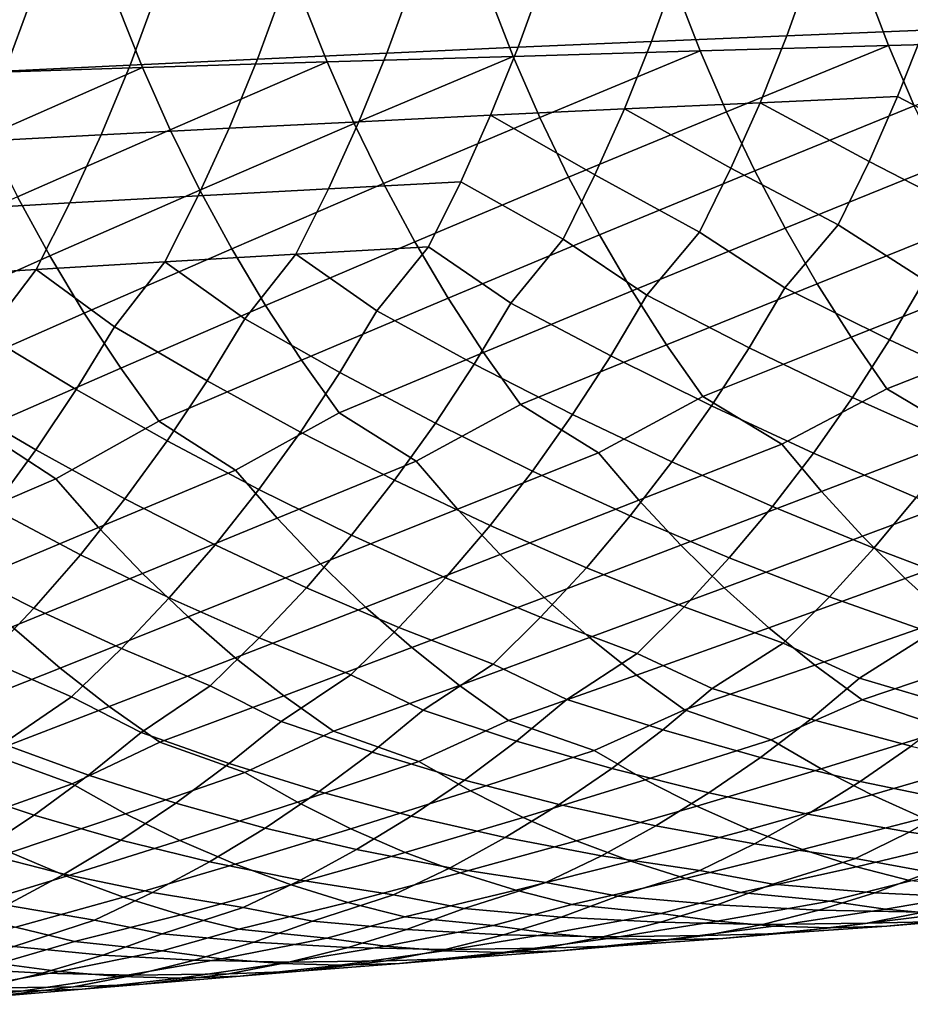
# Model space of a CAD drawing. Header units: metres. Extents: x -166 to 33, y -71 to 34.
# Tile 34 of 256: x -119 to -111, y -14 to -6. Entities that reach past the tile are written whole.
import ezdxf

# ---------------------------------------------------------------- set-up
doc = ezdxf.new("R2010")
doc.units = ezdxf.units.M
doc.layers.add('solid_12208131', color=7, linetype='CONTINUOUS')

msp = doc.modelspace()

# ---------------------------------------------------------------- linework, layer by layer
at = {"layer": 'solid_12208131'}
for points in [[(-110.915688, -5.514549, 220.348724), (-111.120392, -6.091771, 220.464478), (-112.291992, -6.139822, 219.457672), (-112.084183, -5.558009, 219.343552)], [(-113.235878, -5.602071, 218.321823), (-113.446831, -6.188538, 218.434311), (-114.584877, -6.237902, 217.394394), (-114.370735, -5.646721, 217.283569)], [(-112.084183, -5.558009, 219.343552), (-112.291992, -6.139822, 219.457672), (-113.446831, -6.188538, 218.434311), (-113.235878, -5.602071, 218.321823)], [(-115.488739, -5.691942, 216.228775), (-115.706116, -6.287896, 216.337921), (-116.810516, -6.338503, 215.264893), (-116.589867, -5.737719, 215.15744)], [(-114.370735, -5.646721, 217.283569), (-114.584877, -6.237902, 217.394394), (-115.706116, -6.287896, 216.337921), (-115.488739, -5.691942, 216.228775)], [(-111.421753, -6.223269, 245.582672), (-111.623405, -5.695535, 245.730865), (-113.235016, -5.737343, 244.861237), (-113.029701, -6.2689, 244.714539)], [(-109.803772, -6.178533, 246.431412), (-110.001793, -5.654545, 246.581085), (-111.623405, -5.695535, 245.730865), (-111.421753, -6.223269, 245.582672)], [(-117.674103, -5.784035, 214.06955), (-117.898048, -6.389706, 214.175293), (-118.968704, -6.441485, 213.069122), (-118.741417, -5.830875, 212.965088)], [(-116.589867, -5.737719, 215.15744), (-116.810516, -6.338503, 215.264893), (-117.898048, -6.389706, 214.175293), (-117.674103, -5.784035, 214.06955)], [(-114.627457, -6.315407, 243.827332), (-114.836449, -5.779951, 243.972534), (-116.427528, -5.823342, 243.065079), (-116.214828, -6.362769, 242.921387)], [(-113.029701, -6.2689, 244.714539), (-113.235016, -5.737343, 244.861237), (-114.836449, -5.779951, 243.972534), (-114.627457, -6.315407, 243.827332)], [(-118.741417, -5.830875, 212.965088), (-118.968704, -6.441485, 213.069122), (-120.022713, -6.493801, 211.94635), (-119.792023, -5.878204, 211.844025)], [(-117.791786, -6.410969, 241.996918), (-118.008224, -5.867499, 242.139099), (-119.57859, -5.912405, 241.194733), (-119.358383, -6.459987, 241.054077)], [(-116.214828, -6.362769, 242.921387), (-116.427528, -5.823342, 243.065079), (-118.008224, -5.867499, 242.139099), (-117.791786, -6.410969, 241.996918)], [(-111.120392, -6.091771, 220.464478), (-111.345047, -6.65786, 220.592072), (-112.520065, -6.710426, 219.583496), (-112.291992, -6.139822, 219.457672)], [(-111.120392, -6.091771, 220.464478), (-110.153526, -6.60604, 221.583908), (-110.394005, -7.155637, 221.724899), (-111.345047, -6.65786, 220.592072)], [(-113.446831, -6.188538, 218.434311), (-113.678383, -6.763718, 218.558334), (-114.819946, -6.817718, 217.516602), (-114.584877, -6.237902, 217.394394)], [(-112.291992, -6.139822, 219.457672), (-112.520065, -6.710426, 219.583496), (-113.678383, -6.763718, 218.558334), (-113.446831, -6.188538, 218.434311)], [(-111.202789, -6.738187, 245.421387), (-109.803772, -6.178533, 246.431412), (-111.421753, -6.223269, 245.582672)], [(-115.706116, -6.287896, 216.337921), (-115.944748, -6.872405, 216.458298), (-117.052757, -6.927761, 215.383408), (-116.810516, -6.338503, 215.264893)], [(-114.584877, -6.237902, 217.394394), (-114.819946, -6.817718, 217.516602), (-115.944748, -6.872405, 216.458298), (-115.706116, -6.287896, 216.337921)], [(-114.400528, -6.83783, 243.669296), (-113.029701, -6.2689, 244.714539), (-114.627457, -6.315407, 243.827332)], [(-114.154686, -7.346148, 243.49968), (-112.80677, -6.787535, 244.554871), (-113.029701, -6.2689, 244.714539), (-114.400528, -6.83783, 243.669296)], [(-112.80677, -6.787535, 244.554871), (-111.421753, -6.223269, 245.582672), (-113.029701, -6.2689, 244.714539)], [(-112.565231, -7.292182, 244.383469), (-111.202789, -6.738187, 245.421387), (-111.421753, -6.223269, 245.582672), (-112.80677, -6.787535, 244.554871)], [(-116.810516, -6.338503, 215.264893), (-117.052757, -6.927761, 215.383408), (-118.143936, -6.983766, 214.291946), (-117.898048, -6.389706, 214.175293)], [(-117.556786, -6.941183, 241.842163), (-116.214828, -6.362769, 242.921387), (-117.791786, -6.410969, 241.996918)], [(-117.302246, -7.457051, 241.676117), (-115.983887, -6.889053, 242.764984), (-116.214828, -6.362769, 242.921387), (-117.556786, -6.941183, 241.842163)], [(-115.983887, -6.889053, 242.764984), (-114.627457, -6.315407, 243.827332), (-116.214828, -6.362769, 242.921387)], [(-115.733711, -7.401112, 242.597137), (-114.400528, -6.83783, 243.669296), (-114.627457, -6.315407, 243.827332), (-115.983887, -6.889053, 242.764984)], [(-119.11927, -6.9942, 240.900986), (-117.791786, -6.410969, 241.996918), (-119.358383, -6.459987, 241.054077)], [(-117.898048, -6.389706, 214.175293), (-118.143936, -6.983766, 214.291946), (-119.218277, -7.040401, 213.183929), (-118.968704, -6.441485, 213.069122)], [(-118.860321, -7.513943, 240.73674), (-117.556786, -6.941183, 241.842163), (-117.791786, -6.410969, 241.996918), (-119.11927, -6.9942, 240.900986)], [(-113.678383, -6.763718, 218.558334), (-112.520065, -6.710426, 219.583496), (-112.767982, -7.268826, 219.720657)], [(-112.520065, -6.710426, 219.583496), (-111.589226, -7.211829, 220.731155), (-111.852524, -7.752681, 220.881378), (-112.767982, -7.268826, 219.720657)], [(-112.520065, -6.710426, 219.583496), (-111.345047, -6.65786, 220.592072), (-111.589226, -7.211829, 220.731155)], [(-111.345047, -6.65786, 220.592072), (-110.394005, -7.155637, 221.724899), (-110.65329, -7.692207, 221.877167), (-111.589226, -7.211829, 220.731155)], [(-114.819946, -6.817718, 217.516602), (-113.678383, -6.763718, 218.558334), (-113.930092, -7.32661, 218.693558)], [(-113.891556, -7.839379, 243.318207), (-112.565231, -7.292182, 244.383469), (-112.80677, -6.787535, 244.554871), (-114.154686, -7.346148, 243.49968)], [(-113.678383, -6.763718, 218.558334), (-112.767982, -7.268826, 219.720657), (-113.035324, -7.814021, 219.868835), (-113.930092, -7.32661, 218.693558)], [(-112.306702, -7.781868, 244.200089), (-110.96553, -7.239236, 245.248199), (-111.202789, -6.738187, 245.421387), (-112.565231, -7.292182, 244.383469)], [(-115.944748, -6.872405, 216.458298), (-116.204201, -7.444451, 216.589554), (-117.316147, -7.504467, 215.51268), (-117.052757, -6.927761, 215.383408)], [(-117.029831, -7.957573, 241.498505), (-115.733711, -7.401112, 242.597137), (-115.983887, -6.889053, 242.764984), (-117.302246, -7.457051, 241.676117)], [(-114.819946, -6.817718, 217.516602), (-115.0755, -7.385159, 217.649857), (-116.204201, -7.444451, 216.589554), (-115.944748, -6.872405, 216.458298)], [(-115.465965, -7.897954, 242.417603), (-114.154686, -7.346148, 243.49968), (-114.400528, -6.83783, 243.669296), (-115.733711, -7.401112, 242.597137)], [(-114.819946, -6.817718, 217.516602), (-113.930092, -7.32661, 218.693558), (-114.201538, -7.876204, 218.839645), (-115.0755, -7.385159, 217.649857)], [(-118.583191, -8.018209, 240.561081), (-117.302246, -7.457051, 241.676117), (-117.556786, -6.941183, 241.842163), (-118.860321, -7.513943, 240.73674)], [(-117.052757, -6.927761, 215.383408), (-117.316147, -7.504467, 215.51268), (-118.411308, -7.565185, 214.41922), (-118.143936, -6.983766, 214.291946)], [(-118.143936, -6.983766, 214.291946), (-118.411308, -7.565185, 214.41922), (-119.48967, -7.626583, 213.309189), (-119.218277, -7.040401, 213.183929)], [(-111.589226, -7.211829, 220.731155), (-110.65329, -7.692207, 221.877167), (-111.115715, -8.224564, 221.889145), (-111.852524, -7.752681, 220.881378)], [(-113.612221, -8.316531, 243.125), (-112.306702, -7.781868, 244.200089), (-112.565231, -7.292182, 244.383469), (-113.891556, -7.839379, 243.318207)], [(-112.767982, -7.268826, 219.720657), (-111.852524, -7.752681, 220.881378), (-112.308945, -8.288938, 220.895233), (-113.035324, -7.814021, 219.868835)], [(-112.032242, -8.25561, 244.004837), (-110.711571, -7.725447, 245.062912), (-110.96553, -7.239236, 245.248199), (-112.306702, -7.781868, 244.200089)], [(-115.0755, -7.385159, 217.649857), (-115.351112, -7.939208, 217.793823), (-116.484024, -8.00301, 216.7314), (-116.204201, -7.444451, 216.589554)], [(-115.181717, -8.378585, 242.22644), (-113.891556, -7.839379, 243.318207), (-114.154686, -7.346148, 243.49968), (-115.465965, -7.897954, 242.417603)], [(-115.0755, -7.385159, 217.649857), (-114.201538, -7.876204, 218.839645), (-114.64666, -8.420384, 218.857895), (-115.351112, -7.939208, 217.793823)], [(-113.930092, -7.32661, 218.693558), (-113.035324, -7.814021, 219.868835), (-113.485962, -8.354218, 219.884781), (-114.201538, -7.876204, 218.839645)], [(-118.288986, -8.505987, 240.374039), (-117.029831, -7.957573, 241.498505), (-117.302246, -7.457051, 241.676117), (-118.583191, -8.018209, 240.561081)], [(-116.204201, -7.444451, 216.589554), (-116.484024, -8.00301, 216.7314), (-117.600235, -8.067588, 215.652374), (-117.316147, -7.504467, 215.51268)], [(-116.740631, -8.441745, 241.309387), (-115.465965, -7.897954, 242.417603), (-115.733711, -7.401112, 242.597137), (-117.029831, -7.957573, 241.498505)], [(-119.826805, -8.571286, 239.420532), (-118.583191, -8.018209, 240.561081), (-118.860321, -7.513943, 240.73674), (-120.126068, -8.079842, 239.605484)], [(-117.316147, -7.504467, 215.51268), (-117.600235, -8.067588, 215.652374), (-118.699707, -8.132919, 214.556778), (-118.411308, -7.565185, 214.41922)], [(-118.411308, -7.565185, 214.41922), (-118.699707, -8.132919, 214.556778), (-119.782425, -8.198981, 213.444595), (-119.48967, -7.626583, 213.309189)], [(-111.742416, -8.712417, 243.798096), (-110.441963, -8.195844, 244.865631), (-110.711571, -7.725447, 245.062912), (-112.032242, -8.25561, 244.004837)], [(-113.317245, -8.776609, 242.92041), (-112.032242, -8.25561, 244.004837), (-112.306702, -7.781868, 244.200089), (-113.612221, -8.316531, 243.125)], [(-113.035324, -7.814021, 219.868835), (-112.308945, -8.288938, 220.895233), (-112.612122, -8.801269, 221.064499), (-113.485962, -8.354218, 219.884781)], [(-111.852524, -7.752681, 220.881378), (-111.115715, -8.224564, 221.889145), (-111.41433, -8.732828, 222.06076), (-112.308945, -8.288938, 220.895233)], [(-116.435257, -8.908554, 241.109131), (-115.181717, -8.378585, 242.22644), (-115.465965, -7.897954, 242.417603), (-116.740631, -8.441745, 241.309387)], [(-114.881561, -8.841997, 242.024002), (-113.612221, -8.316531, 243.125), (-113.891556, -7.839379, 243.318207), (-115.181717, -8.378585, 242.22644)], [(-114.201538, -7.876204, 218.839645), (-113.485962, -8.354218, 219.884781), (-113.793762, -8.870671, 220.051697), (-114.64666, -8.420384, 218.857895)], [(-117.978333, -8.976254, 240.175964), (-116.740631, -8.441745, 241.309387), (-117.029831, -7.957573, 241.498505), (-118.288986, -8.505987, 240.374039)], [(-116.484024, -8.00301, 216.7314), (-115.351112, -7.939208, 217.793823), (-115.791, -8.48741, 217.81456)], [(-115.351112, -7.939208, 217.793823), (-114.64666, -8.420384, 218.857895), (-114.959145, -8.94101, 219.0224), (-115.791, -8.48741, 217.81456)], [(-119.510811, -9.045071, 239.22467), (-118.288986, -8.505987, 240.374039), (-118.583191, -8.018209, 240.561081), (-119.826805, -8.571286, 239.420532)], [(-117.600235, -8.067588, 215.652374), (-116.484024, -8.00301, 216.7314), (-116.918938, -8.555273, 216.754837)], [(-116.484024, -8.00301, 216.7314), (-115.791, -8.48741, 217.81456), (-116.108231, -9.012261, 217.976654), (-116.918938, -8.555273, 216.754837)], [(-119.782425, -8.198981, 213.444595), (-118.699707, -8.132919, 214.556778), (-119.125465, -8.693417, 214.586212)], [(-118.699707, -8.132919, 214.556778), (-118.030441, -8.623949, 215.678711), (-118.35733, -9.157401, 215.835907), (-119.125465, -8.693417, 214.586212)], [(-118.699707, -8.132919, 214.556778), (-117.600235, -8.067588, 215.652374), (-118.030441, -8.623949, 215.678711)], [(-117.600235, -8.067588, 215.652374), (-116.918938, -8.555273, 216.754837), (-117.240974, -9.0844, 216.914474), (-118.030441, -8.623949, 215.678711)], [(-111.437798, -9.151306, 243.580215), (-110.157272, -8.649446, 244.656723), (-110.441963, -8.195844, 244.865631), (-111.742416, -8.712417, 243.798096)], [(-111.115715, -8.224564, 221.889145), (-110.200714, -8.665375, 223.040207), (-110.512146, -9.153693, 223.224518), (-111.41433, -8.732828, 222.06076)], [(-114.566078, -9.287192, 241.810669), (-113.317245, -8.776609, 242.92041), (-113.612221, -8.316531, 243.125), (-114.881561, -8.841997, 242.024002)], [(-113.007202, -9.21862, 242.704803), (-111.742416, -8.712417, 243.798096), (-112.032242, -8.25561, 244.004837), (-113.317245, -8.776609, 242.92041)], [(-112.308945, -8.288938, 220.895233), (-111.41433, -8.732828, 222.06076), (-111.730583, -9.225049, 222.242599), (-112.612122, -8.801269, 221.064499)], [(-116.114288, -9.356994, 240.898087), (-114.881561, -8.841997, 242.024002), (-115.181717, -8.378585, 242.22644), (-116.435257, -8.908554, 241.109131)], [(-113.485962, -8.354218, 219.884781), (-112.612122, -8.801269, 221.064499), (-112.933235, -9.297444, 221.243881), (-113.793762, -8.870671, 220.051697)], [(-117.651825, -9.427998, 239.967224), (-116.435257, -8.908554, 241.109131), (-116.740631, -8.441745, 241.309387), (-117.978333, -8.976254, 240.175964)], [(-114.64666, -8.420384, 218.857895), (-113.793762, -8.870671, 220.051697), (-114.119781, -9.370855, 220.228561), (-114.959145, -8.94101, 219.0224)], [(-119.178696, -9.500175, 239.01825), (-117.978333, -8.976254, 240.175964), (-118.288986, -8.505987, 240.374039), (-119.510811, -9.045071, 239.22467)], [(-116.918938, -8.555273, 216.754837), (-116.108231, -9.012261, 217.976654), (-116.444283, -9.520613, 218.148453), (-117.240974, -9.0844, 216.914474)], [(-115.791, -8.48741, 217.81456), (-114.959145, -8.94101, 219.0224), (-115.290154, -9.445253, 219.196747), (-116.108231, -9.012261, 217.976654)], [(-118.030441, -8.623949, 215.678711), (-117.240974, -9.0844, 216.914474), (-117.582138, -9.596909, 217.08371), (-118.35733, -9.157401, 215.835907)], [(-110.758507, -9.555357, 243.549301), (-109.858025, -9.085276, 244.436584), (-110.157272, -8.649446, 244.656723), (-111.437798, -9.151306, 243.580215)], [(-119.125465, -8.693417, 214.586212), (-118.35733, -9.157401, 215.835907), (-118.703659, -9.674112, 216.002548), (-119.45726, -9.231239, 214.740967)], [(-112.334587, -9.625782, 242.675018), (-111.437798, -9.151306, 243.580215), (-111.742416, -8.712417, 243.798096), (-113.007202, -9.21862, 242.704803)], [(-111.41433, -8.732828, 222.06076), (-110.512146, -9.153693, 223.224518), (-110.84063, -9.625066, 223.418747), (-111.730583, -9.225049, 222.242599)], [(-113.900009, -9.697547, 241.781723), (-113.007202, -9.21862, 242.704803), (-113.317245, -8.776609, 242.92041), (-114.566078, -9.287192, 241.810669)], [(-112.612122, -8.801269, 221.064499), (-111.730583, -9.225049, 222.242599), (-112.064171, -9.700206, 222.43425), (-112.933235, -9.297444, 221.243881)], [(-115.454613, -9.770622, 240.86969), (-114.566078, -9.287192, 241.810669), (-114.881561, -8.841997, 242.024002), (-116.114288, -9.356994, 240.898087)], [(-113.793762, -8.870671, 220.051697), (-112.933235, -9.297444, 221.243881), (-113.271957, -9.776439, 221.432922), (-114.119781, -9.370855, 220.228561)], [(-118.531212, -9.920586, 238.990204), (-117.651825, -9.427998, 239.967224), (-117.978333, -8.976254, 240.175964), (-119.178696, -9.500175, 239.01825)], [(-116.998344, -9.844978, 239.939117), (-116.114288, -9.356994, 240.898087), (-116.435257, -8.908554, 241.109131), (-117.651825, -9.427998, 239.967224)], [(-114.959145, -8.94101, 219.0224), (-114.119781, -9.370855, 220.228561), (-114.463715, -9.853736, 220.414993), (-115.290154, -9.445253, 219.196747)], [(-116.108231, -9.012261, 217.976654), (-115.290154, -9.445253, 219.196747), (-115.639359, -9.93207, 219.380508), (-116.444283, -9.520613, 218.148453)], [(-118.35733, -9.157401, 215.835907), (-117.582138, -9.596909, 217.08371), (-117.942093, -10.091738, 217.2621), (-118.703659, -9.674112, 216.002548)], [(-117.240974, -9.0844, 216.914474), (-116.444283, -9.520613, 218.148453), (-116.798836, -10.011414, 218.329529), (-117.582138, -9.596909, 217.08371)], [(-111.995819, -10.0281, 242.43895), (-110.758507, -9.555357, 243.549301), (-111.437798, -9.151306, 243.580215), (-112.334587, -9.625782, 242.675018)], [(-119.45726, -9.231239, 214.740967), (-118.703659, -9.674112, 216.002548), (-119.069077, -10.173016, 216.178238), (-119.8088, -9.752199, 214.905029)], [(-113.555275, -10.10273, 241.548187), (-112.334587, -9.625782, 242.675018), (-113.007202, -9.21862, 242.704803), (-113.900009, -9.697547, 241.781723)], [(-111.730583, -9.225049, 222.242599), (-110.84063, -9.625066, 223.418747), (-111.18586, -10.078473, 223.622498), (-112.064171, -9.700206, 222.43425)], [(-115.103867, -10.178726, 240.638702), (-113.900009, -9.697547, 241.781723), (-114.566078, -9.287192, 241.810669), (-115.454613, -9.770622, 240.86969)], [(-112.933235, -9.297444, 221.243881), (-112.064171, -9.700206, 222.43425), (-112.414772, -10.157273, 222.635284), (-113.271957, -9.776439, 221.432922)], [(-116.641541, -10.256059, 239.710709), (-115.454613, -9.770622, 240.86969), (-116.114288, -9.356994, 240.898087), (-116.998344, -9.844978, 239.939117)], [(-114.119781, -9.370855, 220.228561), (-113.271957, -9.776439, 221.432922), (-113.627975, -10.237216, 221.631241), (-114.463715, -9.853736, 220.414993)], [(-118.168289, -10.334698, 238.764374), (-116.998344, -9.844978, 239.939117), (-117.651825, -9.427998, 239.967224), (-118.531212, -9.920586, 238.990204)], [(-115.290154, -9.445253, 219.196747), (-114.463715, -9.853736, 220.414993), (-114.825226, -10.318271, 220.61055), (-115.639359, -9.93207, 219.380508)], [(-119.684097, -10.414612, 237.799866), (-118.531212, -9.920586, 238.990204), (-119.178696, -9.500175, 239.01825), (-120.053223, -9.997416, 238.023087)], [(-116.444283, -9.520613, 218.148453), (-115.639359, -9.93207, 219.380508), (-116.006432, -10.400409, 219.573288), (-116.798836, -10.011414, 218.329529)], [(-111.644104, -10.409852, 242.193115), (-110.425667, -9.954867, 243.310684), (-110.758507, -9.555357, 243.549301), (-111.995819, -10.0281, 242.43895)], [(-117.582138, -9.596909, 217.08371), (-116.798836, -10.011414, 218.329529), (-117.171547, -10.483602, 218.519501), (-117.942093, -10.091738, 217.2621)], [(-113.197365, -10.487178, 241.305008), (-111.995819, -10.0281, 242.43895), (-112.334587, -9.625782, 242.675018), (-113.555275, -10.10273, 241.548187)], [(-118.703659, -9.674112, 216.002548), (-117.942093, -10.091738, 217.2621), (-118.320503, -10.56782, 217.449234), (-119.069077, -10.173016, 216.178238)], [(-114.739731, -10.565923, 240.398178), (-113.555275, -10.10273, 241.548187), (-113.900009, -9.697547, 241.781723), (-115.103867, -10.178726, 240.638702)], [(-112.064171, -9.700206, 222.43425), (-111.18586, -10.078473, 223.622498), (-111.549011, -10.513101, 223.83403), (-112.414772, -10.157273, 222.635284)], [(-116.271118, -10.646058, 239.472839), (-115.103867, -10.178726, 240.638702), (-115.454613, -9.770622, 240.86969), (-116.641541, -10.256059, 239.710709)], [(-113.271957, -9.776439, 221.432922), (-112.414772, -10.157273, 222.635284), (-112.783554, -10.595432, 222.843979), (-113.627975, -10.237216, 221.631241)], [(-117.791519, -10.72755, 238.529205), (-116.641541, -10.256059, 239.710709), (-116.998344, -9.844978, 239.939117), (-118.168289, -10.334698, 238.764374)], [(-114.463715, -9.853736, 220.414993), (-113.627975, -10.237216, 221.631241), (-114.002449, -10.678952, 221.837051), (-114.825226, -10.318271, 220.61055)], [(-119.300903, -10.810368, 237.567413), (-118.168289, -10.334698, 238.764374), (-118.531212, -9.920586, 238.990204), (-119.684097, -10.414612, 237.799866)], [(-115.639359, -9.93207, 219.380508), (-114.825226, -10.318271, 220.61055), (-115.205452, -10.76363, 220.813461), (-116.006432, -10.400409, 219.573288)], [(-111.280235, -10.770409, 241.93808), (-110.080109, -10.333979, 243.062195), (-110.425667, -9.954867, 243.310684), (-111.644104, -10.409852, 242.193115)], [(-116.798836, -10.011414, 218.329529), (-116.006432, -10.400409, 219.573288), (-116.392494, -10.849436, 219.773254), (-117.171547, -10.483602, 218.519501)], [(-112.827095, -10.850255, 241.052719), (-111.644104, -10.409852, 242.193115), (-111.995819, -10.0281, 242.43895), (-113.197365, -10.487178, 241.305008)], [(-111.18586, -10.078473, 223.622498), (-110.299179, -10.431989, 224.806946), (-110.672195, -10.843666, 225.029984), (-111.549011, -10.513101, 223.83403)], [(-117.942093, -10.091738, 217.2621), (-117.171547, -10.483602, 218.519501), (-117.563515, -10.936339, 218.716492), (-118.320503, -10.56782, 217.449234)], [(-114.363029, -10.931573, 240.148651), (-113.197365, -10.487178, 241.305008), (-113.555275, -10.10273, 241.548187), (-114.739731, -10.565923, 240.398178)], [(-112.414772, -10.157273, 222.635284), (-111.549011, -10.513101, 223.83403), (-111.927879, -10.928124, 224.054108), (-112.783554, -10.595432, 222.843979)], [(-119.069077, -10.173016, 216.178238), (-118.320503, -10.56782, 217.449234), (-118.718452, -11.02431, 217.64325), (-119.453247, -10.653034, 216.362549)], [(-115.887924, -11.01433, 239.226089), (-114.739731, -10.565923, 240.398178), (-115.103867, -10.178726, 240.638702), (-116.271118, -10.646058, 239.472839)], [(-113.627975, -10.237216, 221.631241), (-112.783554, -10.595432, 222.843979), (-113.16832, -11.013848, 223.061081), (-114.002449, -10.678952, 221.837051)], [(-118.90451, -11.184031, 237.326263), (-117.791519, -10.72755, 238.529205), (-118.168289, -10.334698, 238.764374), (-119.300903, -10.810368, 237.567413)], [(-117.401764, -11.098494, 238.285248), (-116.271118, -10.646058, 239.472839), (-116.641541, -10.256059, 239.710709), (-117.791519, -10.72755, 238.529205)], [(-114.825226, -10.318271, 220.61055), (-114.002449, -10.678952, 221.837051), (-114.393158, -11.100805, 222.051163), (-115.205452, -10.76363, 220.813461)], [(-110.905022, -11.109146, 241.674408), (-109.72261, -10.692066, 242.804428), (-110.080109, -10.333979, 243.062195), (-111.280235, -10.770409, 241.93808)], [(-116.006432, -10.400409, 219.573288), (-115.205452, -10.76363, 220.813461), (-115.602188, -11.188963, 221.024536), (-116.392494, -10.849436, 219.773254)], [(-112.44529, -11.191336, 240.791885), (-111.280235, -10.770409, 241.93808), (-111.644104, -10.409852, 242.193115), (-112.827095, -10.850255, 241.052719)], [(-117.171547, -10.483602, 218.519501), (-116.392494, -10.849436, 219.773254), (-116.795341, -11.278291, 219.981277), (-117.563515, -10.936339, 218.716492)], [(-113.974586, -11.275045, 239.890671), (-112.827095, -10.850255, 241.052719), (-113.197365, -10.487178, 241.305008), (-114.363029, -10.931573, 240.148651)], [(-118.320503, -10.56782, 217.449234), (-117.563515, -10.936339, 218.716492), (-117.972549, -11.368757, 218.921448), (-118.718452, -11.02431, 217.64325)], [(-115.492798, -11.360242, 238.970993), (-114.363029, -10.931573, 240.148651), (-114.739731, -10.565923, 240.398178), (-115.887924, -11.01433, 239.226089)], [(-111.549011, -10.513101, 223.83403), (-110.672195, -10.843666, 225.029984), (-111.059845, -11.235148, 225.261292), (-111.927879, -10.928124, 224.054108)], [(-119.453247, -10.653034, 216.362549), (-118.718452, -11.02431, 217.64325), (-119.133728, -11.46033, 217.845108), (-119.857231, -11.113317, 216.553574)], [(-116.999878, -11.446891, 238.03302), (-115.887924, -11.01433, 239.226089), (-116.271118, -10.646058, 239.472839), (-117.401764, -11.098494, 238.285248)], [(-112.783554, -10.595432, 222.843979), (-111.927879, -10.928124, 224.054108), (-112.321625, -11.322812, 224.282364), (-113.16832, -11.013848, 223.061081)], [(-118.495811, -11.534959, 237.07695), (-117.401764, -11.098494, 238.285248), (-117.791519, -10.72755, 238.529205), (-118.90451, -11.184031, 237.326263)], [(-114.002449, -10.678952, 221.837051), (-113.16832, -11.013848, 223.061081), (-113.568207, -11.411784, 223.28624), (-114.393158, -11.100805, 222.051163)], [(-115.205452, -10.76363, 220.813461), (-114.393158, -11.100805, 222.051163), (-114.799248, -11.50203, 222.273224), (-115.602188, -11.188963, 221.024536)], [(-112.052643, -11.509795, 240.523117), (-110.905022, -11.109146, 241.674408), (-111.280235, -10.770409, 241.93808), (-112.44529, -11.191336, 240.791885)], [(-116.392494, -10.849436, 219.773254), (-115.602188, -11.188963, 221.024536), (-116.014572, -11.593519, 221.243469), (-116.795341, -11.278291, 219.981277)], [(-113.575127, -11.595711, 239.624847), (-112.44529, -11.191336, 240.791885), (-112.827095, -10.850255, 241.052719), (-113.974586, -11.275045, 239.890671)], [(-117.563515, -10.936339, 218.716492), (-116.795341, -11.278291, 219.981277), (-117.214096, -11.686217, 220.197037), (-117.972549, -11.368757, 218.921448)], [(-115.086472, -11.683158, 238.70813), (-113.974586, -11.275045, 239.890671), (-114.363029, -10.931573, 240.148651), (-115.492798, -11.360242, 238.970993)], [(-111.927879, -10.928124, 224.054108), (-111.059845, -11.235148, 225.261292), (-111.669701, -11.620446, 225.341064), (-112.321625, -11.322812, 224.282364)], [(-118.718452, -11.02431, 217.64325), (-117.972549, -11.368757, 218.921448), (-118.397751, -11.780091, 219.134018), (-119.133728, -11.46033, 217.845108)], [(-116.586632, -11.772101, 237.773132), (-115.492798, -11.360242, 238.970993), (-115.887924, -11.01433, 239.226089), (-116.999878, -11.446891, 238.03302)], [(-113.16832, -11.013848, 223.061081), (-112.321625, -11.322812, 224.282364), (-112.927139, -11.710791, 224.362625), (-113.568207, -11.411784, 223.28624)], [(-118.075562, -11.862508, 236.820084), (-116.999878, -11.446891, 238.03302), (-117.401764, -11.098494, 238.285248), (-118.495811, -11.534959, 237.07695)], [(-114.393158, -11.100805, 222.051163), (-113.568207, -11.411784, 223.28624), (-114.169579, -11.80246, 223.367264), (-114.799248, -11.50203, 222.273224)], [(-111.648598, -11.804941, 240.247757), (-110.51915, -11.425445, 241.402695), (-110.905022, -11.109146, 241.674408), (-112.052643, -11.509795, 240.523117)], [(-119.553207, -11.954341, 235.849121), (-118.495811, -11.534959, 237.07695), (-118.90451, -11.184031, 237.326263), (-119.980545, -11.624413, 236.102982)], [(-115.602188, -11.188963, 221.024536), (-114.799248, -11.50203, 222.273224), (-115.396706, -11.895421, 222.35524), (-116.014572, -11.593519, 221.243469)], [(-113.164108, -11.892873, 239.352539), (-112.052643, -11.509795, 240.523117), (-112.44529, -11.191336, 240.791885), (-113.575127, -11.595711, 239.624847)], [(-111.059845, -11.235148, 225.261292), (-110.397598, -11.531461, 226.302292), (-110.807144, -11.878004, 226.551254), (-111.669701, -11.620446, 225.341064)], [(-116.795341, -11.278291, 219.981277), (-116.014572, -11.593519, 221.243469), (-116.608391, -11.989641, 221.326645), (-117.214096, -11.686217, 220.197037)], [(-114.668427, -11.982376, 238.438889), (-113.575127, -11.595711, 239.624847), (-113.974586, -11.275045, 239.890671), (-115.086472, -11.683158, 238.70813)], [(-112.321625, -11.322812, 224.282364), (-111.669701, -11.620446, 225.341064), (-112.085732, -11.96984, 225.586807), (-112.927139, -11.710791, 224.362625)], [(-117.972549, -11.368757, 218.921448), (-117.214096, -11.686217, 220.197037), (-117.804558, -12.085087, 220.281601), (-118.397751, -11.780091, 219.134018)], [(-116.161499, -12.073418, 237.507004), (-115.086472, -11.683158, 238.70813), (-115.492798, -11.360242, 238.970993), (-116.586632, -11.772101, 237.773132)], [(-113.568207, -11.411784, 223.28624), (-112.927139, -11.710791, 224.362625), (-113.349693, -12.063073, 224.605133), (-114.169579, -11.80246, 223.367264)], [(-110.905434, -12.056918, 240.157318), (-110.12204, -11.718618, 241.124283), (-110.51915, -11.425445, 241.402695), (-111.648598, -11.804941, 240.247757)], [(-119.133728, -11.46033, 217.845108), (-118.397751, -11.780091, 219.134018), (-118.98513, -12.181725, 219.220154), (-119.565445, -11.875109, 218.054474)], [(-117.643265, -12.165961, 236.557053), (-116.586632, -11.772101, 237.773132), (-116.999878, -11.446891, 238.03302), (-118.075562, -11.862508, 236.820084)], [(-114.799248, -11.50203, 222.273224), (-114.169579, -11.80246, 223.367264), (-114.598717, -12.157668, 223.606522), (-115.396706, -11.895421, 222.35524)], [(-112.425903, -12.146894, 239.263535), (-111.648598, -11.804941, 240.247757), (-112.052643, -11.509795, 240.523117), (-113.164108, -11.892873, 239.352539)], [(-119.113663, -12.259973, 235.589233), (-118.075562, -11.862508, 236.820084), (-118.495811, -11.534959, 237.07695), (-119.553207, -11.954341, 235.849121)], [(-116.014572, -11.593519, 221.243469), (-115.396706, -11.895421, 222.35524), (-115.832504, -12.253592, 222.591202), (-116.608391, -11.989641, 221.326645)], [(-113.935013, -12.238511, 238.351044), (-113.164108, -11.892873, 239.352539), (-113.575127, -11.595711, 239.624847), (-114.668427, -11.982376, 238.438889)], [(-111.669701, -11.620446, 225.341064), (-110.807144, -11.878004, 226.551254), (-111.23037, -12.202381, 226.806107), (-112.085732, -11.96984, 225.586807)], [(-117.214096, -11.686217, 220.197037), (-116.608391, -11.989641, 221.326645), (-117.050941, -12.350808, 221.559296), (-117.804558, -12.085087, 220.281601)], [(-115.432678, -12.331731, 237.420059), (-114.668427, -11.982376, 238.438889), (-115.086472, -11.683158, 238.70813), (-116.161499, -12.073418, 237.507004)], [(-112.927139, -11.710791, 224.362625), (-112.085732, -11.96984, 225.586807), (-112.515648, -12.296912, 225.838333), (-113.349693, -12.063073, 224.605133)], [(-118.397751, -11.780091, 219.134018), (-117.804558, -12.085087, 220.281601), (-118.253944, -12.449284, 220.510895), (-118.98513, -12.181725, 219.220154)], [(-116.918831, -12.426517, 236.470764), (-116.161499, -12.073418, 237.507004), (-116.586632, -11.772101, 237.773132), (-117.643265, -12.165961, 236.557053)], [(-114.169579, -11.80246, 223.367264), (-113.349693, -12.063073, 224.605133), (-113.786354, -12.392875, 224.853317), (-114.598717, -12.157668, 223.606522)], [(-111.999184, -12.395075, 238.977158), (-110.905434, -12.056918, 240.157318), (-111.648598, -11.804941, 240.247757), (-112.425903, -12.146894, 239.263535)], [(-118.393402, -12.522833, 235.503357), (-117.643265, -12.165961, 236.557053), (-118.075562, -11.862508, 236.820084), (-119.113663, -12.259973, 235.589233)], [(-115.396706, -11.895421, 222.35524), (-114.598717, -12.157668, 223.606522), (-115.042168, -12.490233, 223.851334), (-115.832504, -12.253592, 222.591202)], [(-113.500961, -12.488358, 238.067902), (-112.425903, -12.146894, 239.263535), (-113.164108, -11.892873, 239.352539), (-113.935013, -12.238511, 238.351044)], [(-116.608391, -11.989641, 221.326645), (-115.832504, -12.253592, 222.591202), (-116.282845, -12.588954, 222.832611), (-117.050941, -12.350808, 221.559296)], [(-114.991226, -12.58328, 237.140182), (-113.935013, -12.238511, 238.351044), (-114.668427, -11.982376, 238.438889), (-115.432678, -12.331731, 237.420059)], [(-112.085732, -11.96984, 225.586807), (-111.23037, -12.202381, 226.806107), (-111.665382, -12.503764, 227.067245), (-112.515648, -12.296912, 225.838333)], [(-117.804558, -12.085087, 220.281601), (-117.050941, -12.350808, 221.559296), (-117.508263, -12.688999, 221.797272), (-118.253944, -12.449284, 220.510895)], [(-116.46991, -12.679803, 236.194168), (-115.432678, -12.331731, 237.420059), (-116.161499, -12.073418, 237.507004), (-116.918831, -12.426517, 236.470764)], [(-113.349693, -12.063073, 224.605133), (-112.515648, -12.296912, 225.838333), (-112.95755, -12.600824, 226.096069), (-113.786354, -12.392875, 224.853317)], [(-111.565125, -12.618093, 238.68486), (-110.486015, -12.303469, 239.867706), (-110.905434, -12.056918, 240.157318), (-111.999184, -12.395075, 238.977158)], [(-118.98513, -12.181725, 219.220154), (-118.253944, -12.449284, 220.510895), (-118.718323, -12.790335, 220.745422), (-119.441422, -12.548984, 219.446106)], [(-117.936935, -12.77789, 235.230072), (-116.918831, -12.426517, 236.470764), (-117.643265, -12.165961, 236.557053), (-118.393402, -12.522833, 235.503357)], [(-114.598717, -12.157668, 223.606522), (-113.786354, -12.392875, 224.853317), (-114.235207, -12.699348, 225.10762), (-115.042168, -12.490233, 223.851334)], [(-113.059441, -12.712839, 237.778915), (-111.999184, -12.395075, 238.977158), (-112.425903, -12.146894, 239.263535), (-113.500961, -12.488358, 238.067902)], [(-119.392227, -12.877504, 234.248093), (-118.393402, -12.522833, 235.503357), (-119.113663, -12.259973, 235.589233), (-119.856331, -12.620643, 234.518051)], [(-115.832504, -12.253592, 222.591202), (-115.042168, -12.490233, 223.851334), (-115.498039, -12.799301, 224.102188), (-116.282845, -12.588954, 222.832611)], [(-114.542198, -12.809258, 236.854523), (-113.500961, -12.488358, 238.067902), (-113.935013, -12.238511, 238.351044), (-114.991226, -12.58328, 237.140182)], [(-111.23037, -12.202381, 226.806107), (-110.359009, -12.408204, 228.020905), (-110.79805, -12.683511, 228.291321), (-111.665382, -12.503764, 227.067245)], [(-117.050941, -12.350808, 221.559296), (-116.282845, -12.588954, 222.832611), (-116.745811, -12.900644, 223.079987), (-117.508263, -12.688999, 221.797272)], [(-116.013298, -12.907309, 235.91185), (-114.991226, -12.58328, 237.140182), (-115.432678, -12.331731, 237.420059), (-116.46991, -12.679803, 236.194168)], [(-112.515648, -12.296912, 225.838333), (-111.665382, -12.503764, 227.067245), (-112.111465, -12.781399, 227.334198), (-112.95755, -12.600824, 226.096069)], [(-111.124504, -12.815517, 238.387268), (-110.059372, -12.525055, 239.572113), (-110.486015, -12.303469, 239.867706), (-111.565125, -12.618093, 238.68486)], [(-117.472664, -13.006955, 234.951126), (-116.46991, -12.679803, 236.194168), (-116.918831, -12.426517, 236.470764), (-117.936935, -12.77789, 235.230072)], [(-113.786354, -12.392875, 224.853317), (-112.95755, -12.600824, 226.096069), (-113.410721, -12.880816, 226.359528), (-114.235207, -12.699348, 225.10762)], [(-112.611259, -12.911523, 237.484711), (-111.565125, -12.618093, 238.68486), (-111.999184, -12.395075, 238.977158), (-113.059441, -12.712839, 237.778915)], [(-118.253944, -12.449284, 220.510895), (-117.508263, -12.688999, 221.797272), (-117.978424, -13.003343, 222.041122), (-118.718323, -12.790335, 220.745422)], [(-115.042168, -12.490233, 223.851334), (-114.235207, -12.699348, 225.10762), (-114.695518, -12.981728, 225.367569), (-115.498039, -12.799301, 224.102188)], [(-114.086403, -13.00923, 236.56369), (-113.059441, -12.712839, 237.778915), (-113.500961, -12.488358, 238.067902), (-114.542198, -12.809258, 236.854523)], [(-111.665382, -12.503764, 227.067245), (-110.79805, -12.683511, 228.291321), (-111.247322, -12.934494, 228.567047), (-112.111465, -12.781399, 227.334198)], [(-119.441422, -12.548984, 219.446106), (-118.718323, -12.790335, 220.745422), (-119.19577, -13.107359, 220.985733), (-119.912933, -12.892925, 219.677155)], [(-118.920204, -13.108158, 233.972549), (-117.936935, -12.77789, 235.230072), (-118.393402, -12.522833, 235.503357), (-119.392227, -12.877504, 234.248093)], [(-116.282845, -12.588954, 222.832611), (-115.498039, -12.799301, 224.102188), (-115.965569, -13.084094, 224.358612), (-116.745811, -12.900644, 223.079987)], [(-115.549828, -13.108598, 235.624435), (-114.542198, -12.809258, 236.854523), (-114.991226, -12.58328, 237.140182), (-116.013298, -12.907309, 235.91185)], [(-112.95755, -12.600824, 226.096069), (-112.111465, -12.781399, 227.334198), (-112.567947, -13.034533, 227.6064), (-113.410721, -12.880816, 226.359528)], [(-117.001434, -13.20959, 234.667145), (-116.013298, -12.907309, 235.91185), (-116.46991, -12.679803, 236.194168), (-117.472664, -13.006955, 234.951126)], [(-112.156372, -13.084173, 237.186478), (-111.124504, -12.815517, 238.387268), (-111.565125, -12.618093, 238.68486), (-112.611259, -12.911523, 237.484711)], [(-110.79805, -12.683511, 228.291321), (-109.912888, -12.836051, 229.509872), (-110.364349, -13.060194, 229.79393), (-111.247322, -12.934494, 228.567047)], [(-117.508263, -12.688999, 221.797272), (-116.745811, -12.900644, 223.079987), (-117.220657, -13.187881, 223.33284), (-117.978424, -13.003343, 222.041122)], [(-114.235207, -12.699348, 225.10762), (-113.410721, -12.880816, 226.359528), (-113.874474, -13.136128, 226.628174), (-114.695518, -12.981728, 225.367569)], [(-113.623817, -13.18296, 236.268936), (-112.611259, -12.911523, 237.484711), (-113.059441, -12.712839, 237.778915), (-114.086403, -13.00923, 236.56369)], [(-118.718323, -12.790335, 220.745422), (-117.978424, -13.003343, 222.041122), (-118.460678, -13.293047, 222.290405), (-119.19577, -13.107359, 220.985733)], [(-118.441124, -13.312166, 233.692017), (-117.472664, -13.006955, 234.951126), (-117.936935, -12.77789, 235.230072), (-118.920204, -13.108158, 233.972549)], [(-115.498039, -12.799301, 224.102188), (-114.695518, -12.981728, 225.367569), (-115.166611, -13.239244, 225.632645), (-115.965569, -13.084094, 224.358612)], [(-115.079483, -13.283432, 235.33316), (-114.086403, -13.00923, 236.56369), (-114.542198, -12.809258, 236.854523), (-115.549828, -13.108598, 235.624435)], [(-112.111465, -12.781399, 227.334198), (-111.247322, -12.934494, 228.567047), (-111.706123, -13.160582, 228.847519), (-112.567947, -13.034533, 227.6064)], [(-111.696892, -13.230721, 236.884155), (-110.677261, -12.987114, 238.085602), (-111.124504, -12.815517, 238.387268), (-112.156372, -13.084173, 237.186478)], [(-116.745811, -12.900644, 223.079987), (-115.965569, -13.084094, 224.358612), (-116.444077, -13.343841, 224.620087), (-117.220657, -13.187881, 223.33284)], [(-116.523254, -13.385553, 234.379379), (-115.549828, -13.108598, 235.624435), (-116.013298, -12.907309, 235.91185), (-117.001434, -13.20959, 234.667145)], [(-113.410721, -12.880816, 226.359528), (-112.567947, -13.034533, 227.6064), (-113.034134, -13.262589, 227.88327), (-113.874474, -13.136128, 226.628174)], [(-113.15657, -13.330379, 235.970123), (-112.156372, -13.084173, 237.186478), (-112.611259, -12.911523, 237.484711), (-113.623817, -13.18296, 236.268936)], [(-111.247322, -12.934494, 228.567047), (-110.364349, -13.060194, 229.79393), (-111.071335, -13.277775, 229.910324), (-111.706123, -13.160582, 228.847519)], [(-117.978424, -13.003343, 222.041122), (-117.220657, -13.187881, 223.33284), (-117.70668, -13.44988, 223.590683), (-118.460678, -13.293047, 222.290405)], [(-117.955032, -13.489284, 233.407791), (-117.001434, -13.20959, 234.667145), (-117.472664, -13.006955, 234.951126), (-118.441124, -13.312166, 233.692017)], [(-114.695518, -12.981728, 225.367569), (-113.874474, -13.136128, 226.628174), (-114.348106, -13.366179, 226.901428), (-115.166611, -13.239244, 225.632645)], [(-114.604416, -13.431746, 235.037888), (-113.623817, -13.18296, 236.268936), (-114.086403, -13.00923, 236.56369), (-115.079483, -13.283432, 235.33316)], [(-111.233727, -13.351026, 236.578369), (-110.225487, -13.132812, 237.77977), (-110.677261, -12.987114, 238.085602), (-111.696892, -13.230721, 236.884155)], [(-119.19577, -13.107359, 220.985733), (-118.460678, -13.293047, 222.290405), (-118.9543, -13.557324, 222.544586), (-119.685509, -13.399558, 221.2314)], [(-115.965569, -13.084094, 224.358612), (-115.166611, -13.239244, 225.632645), (-115.647758, -13.471309, 225.902267), (-116.444077, -13.343841, 224.620087)], [(-112.6856, -13.451349, 235.667892), (-111.696892, -13.230721, 236.884155), (-112.156372, -13.084173, 237.186478), (-113.15657, -13.330379, 235.970123)], [(-112.567947, -13.034533, 227.6064), (-111.706123, -13.160582, 228.847519), (-112.409431, -13.379557, 228.963257), (-113.034134, -13.262589, 227.88327)], [(-119.374695, -13.594584, 232.418594), (-118.441124, -13.312166, 233.692017), (-118.920204, -13.108158, 233.972549), (-119.868805, -13.416288, 232.699265)], [(-117.220657, -13.187881, 223.33284), (-116.444077, -13.343841, 224.620087), (-116.932823, -13.577944, 224.886047), (-117.70668, -13.44988, 223.590683)], [(-116.040291, -13.534783, 234.087662), (-115.079483, -13.283432, 235.33316), (-115.549828, -13.108598, 235.624435), (-116.523254, -13.385553, 234.379379)], [(-114.125572, -13.553401, 234.739243), (-113.15657, -13.330379, 235.970123), (-113.623817, -13.18296, 236.268936), (-114.604416, -13.431746, 235.037888)], [(-113.874474, -13.136128, 226.628174), (-113.034134, -13.262589, 227.88327), (-113.73394, -13.482951, 227.998581), (-114.348106, -13.366179, 226.901428)], [(-111.706123, -13.160582, 228.847519), (-111.071335, -13.277775, 229.910324), (-111.541023, -13.451797, 230.201065), (-112.409431, -13.379557, 228.963257)], [(-117.464081, -13.639451, 233.119644), (-116.523254, -13.385553, 234.379379), (-117.001434, -13.20959, 234.667145), (-117.955032, -13.489284, 233.407791)], [(-115.166611, -13.239244, 225.632645), (-114.348106, -13.366179, 226.901428), (-115.044601, -13.587919, 227.016586), (-115.647758, -13.471309, 225.902267)], [(-113.034134, -13.262589, 227.88327), (-112.409431, -13.379557, 228.963257), (-112.886696, -13.555147, 229.25032), (-113.73394, -13.482951, 227.998581)], [(-111.92395, -13.525434, 235.545731), (-111.233727, -13.351026, 236.578369), (-111.696892, -13.230721, 236.884155), (-112.6856, -13.451349, 235.667892)], [(-118.875671, -13.74571, 232.134064), (-117.955032, -13.489284, 233.407791), (-118.441124, -13.312166, 233.692017), (-119.374695, -13.594584, 232.418594)], [(-118.460678, -13.293047, 222.290405), (-117.70668, -13.44988, 223.590683), (-118.203125, -13.686042, 223.852951), (-118.9543, -13.557324, 222.544586)], [(-116.444077, -13.343841, 224.620087), (-115.647758, -13.471309, 225.902267), (-116.341171, -13.694424, 226.017517), (-116.932823, -13.577944, 224.886047)], [(-115.553505, -13.657142, 233.792603), (-114.604416, -13.431746, 235.037888), (-115.079483, -13.283432, 235.33316), (-116.040291, -13.534783, 234.087662)], [(-113.367638, -13.628281, 234.618301), (-112.6856, -13.451349, 235.667892), (-113.15657, -13.330379, 235.970123), (-114.125572, -13.553401, 234.739243)], [(-111.449715, -13.593037, 235.23793), (-110.468178, -13.424362, 236.454727), (-111.233727, -13.351026, 236.578369), (-111.92395, -13.525434, 235.545731)], [(-111.071335, -13.277775, 229.910324), (-110.182076, -13.350118, 231.133942), (-110.650795, -13.497001, 231.431473), (-111.541023, -13.451797, 230.201065)], [(-116.969276, -13.76253, 232.828217), (-116.040291, -13.534783, 234.087662), (-116.523254, -13.385553, 234.379379), (-117.464081, -13.639451, 233.119644)], [(-114.799095, -13.732861, 233.672638), (-114.125572, -13.553401, 234.739243), (-114.604416, -13.431746, 235.037888), (-115.553505, -13.657142, 233.792603)], [(-114.348106, -13.366179, 226.901428), (-113.73394, -13.482951, 227.998581), (-114.218857, -13.660127, 228.281967), (-115.044601, -13.587919, 227.016586)], [(-112.409431, -13.379557, 228.963257), (-111.541023, -13.451797, 230.201065), (-112.017403, -13.600042, 230.494904), (-112.886696, -13.555147, 229.25032)], [(-110.974304, -13.633816, 234.928711), (-110.001854, -13.491711, 236.14328), (-110.468178, -13.424362, 236.454727), (-111.449715, -13.593037, 235.23793)], [(-118.372757, -13.86953, 231.846283), (-117.464081, -13.639451, 233.119644), (-117.955032, -13.489284, 233.407791), (-118.875671, -13.74571, 232.134064)], [(-117.70668, -13.44988, 223.590683), (-116.932823, -13.577944, 224.886047), (-117.62339, -13.802424, 225.001602), (-118.203125, -13.686042, 223.852951)], [(-115.647758, -13.471309, 225.902267), (-115.044601, -13.587919, 227.016586), (-115.537231, -13.766698, 227.296265), (-116.341171, -13.694424, 226.017517)], [(-113.73394, -13.482951, 227.998581), (-112.886696, -13.555147, 229.25032), (-113.370789, -13.704769, 229.540451), (-114.218857, -13.660127, 228.281967)], [(-112.885445, -13.696149, 234.314163), (-111.92395, -13.525434, 235.545731), (-112.6856, -13.451349, 235.667892), (-113.367638, -13.628281, 234.618301)], [(-112.402077, -13.736986, 234.008636), (-111.449715, -13.593037, 235.23793), (-111.92395, -13.525434, 235.545731), (-112.885445, -13.696149, 234.314163)], [(-111.541023, -13.451797, 230.201065), (-110.650795, -13.497001, 231.431473), (-111.125229, -13.617956, 231.731506), (-112.017403, -13.600042, 230.494904)], [(-118.9543, -13.557324, 222.544586), (-118.203125, -13.686042, 223.852951), (-118.891121, -13.911882, 223.969025), (-119.458534, -13.795567, 222.803116)], [(-116.932823, -13.577944, 224.886047), (-116.341171, -13.694424, 226.017517), (-116.841591, -13.874822, 226.293442), (-117.62339, -13.802424, 225.001602)], [(-116.218178, -13.839134, 232.708969), (-115.553505, -13.657142, 233.792603), (-116.040291, -13.534783, 234.087662), (-116.969276, -13.76253, 232.828217)], [(-115.044601, -13.587919, 227.016586), (-114.218857, -13.660127, 228.281967), (-114.710724, -13.81114, 228.568359), (-115.537231, -13.766698, 227.296265)], [(-114.308884, -13.801007, 233.372192), (-113.367638, -13.628281, 234.618301), (-114.125572, -13.553401, 234.739243), (-114.799095, -13.732861, 233.672638)], [(-112.886696, -13.555147, 229.25032), (-112.017403, -13.600042, 230.494904), (-112.499611, -13.722168, 230.791214), (-113.370789, -13.704769, 229.540451)], [(-112.017403, -13.600042, 230.494904), (-111.125229, -13.617956, 231.731506), (-111.60453, -13.712645, 232.033447), (-112.499611, -13.722168, 230.791214)], [(-111.919037, -13.750709, 233.701965), (-110.974304, -13.633816, 234.928711), (-111.449715, -13.593037, 235.23793), (-112.402077, -13.736986, 234.008636)], [(-111.125229, -13.617956, 231.731506), (-110.209404, -13.609205, 232.959335), (-110.957382, -13.696548, 233.087769), (-111.60453, -13.712645, 232.033447)], [(-118.203125, -13.686042, 223.852951), (-117.62339, -13.802424, 225.001602), (-118.131706, -13.984457, 225.273758), (-118.891121, -13.911882, 223.969025)], [(-117.624748, -13.94706, 231.727524), (-116.969276, -13.76253, 232.828217), (-117.464081, -13.639451, 233.119644), (-118.372757, -13.86953, 231.846283)], [(-116.341171, -13.694424, 226.017517), (-115.537231, -13.766698, 227.296265), (-116.036949, -13.919116, 227.578903), (-116.841591, -13.874822, 226.293442)], [(-115.719879, -13.907571, 232.412231), (-114.799095, -13.732861, 233.672638), (-115.553505, -13.657142, 233.792603), (-116.218178, -13.839134, 232.708969)], [(-114.218857, -13.660127, 228.281967), (-113.370789, -13.704769, 229.540451), (-113.860825, -13.828075, 229.833023), (-114.710724, -13.81114, 228.568359)], [(-113.817505, -13.84191, 233.070374), (-112.885445, -13.696149, 234.314163), (-113.367638, -13.628281, 234.618301), (-114.308884, -13.801007, 233.372192)], [(-111.437195, -13.737198, 233.394791), (-110.499207, -13.647688, 234.618347), (-110.974304, -13.633816, 234.928711), (-111.919037, -13.750709, 233.701965)], [(-110.957382, -13.696548, 233.087769), (-110.025276, -13.634533, 234.307449), (-110.499207, -13.647688, 234.618347), (-111.437195, -13.737198, 233.394791)], [(-119.018646, -14.056599, 230.728516), (-118.372757, -13.86953, 231.846283), (-118.875671, -13.74571, 232.134064), (-119.763802, -13.978098, 230.847015)], [(-117.118271, -14.015799, 231.434509), (-116.218178, -13.839134, 232.708969), (-116.969276, -13.76253, 232.828217), (-117.624748, -13.94706, 231.727524)], [(-115.537231, -13.766698, 227.296265), (-114.710724, -13.81114, 228.568359), (-115.208649, -13.935639, 228.857178), (-116.036949, -13.919116, 227.578903)], [(-115.220413, -13.948548, 232.114151), (-114.308884, -13.801007, 233.372192), (-114.799095, -13.732861, 233.672638), (-115.719879, -13.907571, 232.412231)], [(-113.370789, -13.704769, 229.540451), (-112.499611, -13.722168, 230.791214), (-112.986771, -13.817828, 231.089417), (-113.860825, -13.828075, 229.833023)], [(-113.326469, -13.855489, 232.767426), (-112.402077, -13.736986, 234.008636), (-112.885445, -13.696149, 234.314163), (-113.817505, -13.84191, 233.070374)], [(-112.836662, -13.841625, 232.463989), (-111.919037, -13.750709, 233.701965), (-112.402077, -13.736986, 234.008636), (-113.326469, -13.855489, 232.767426)], [(-112.499611, -13.722168, 230.791214), (-111.60453, -13.712645, 232.033447), (-112.348938, -13.800415, 232.16069), (-112.986771, -13.817828, 231.089417)], [(-112.348938, -13.800415, 232.16069), (-111.437195, -13.737198, 233.394791), (-111.919037, -13.750709, 233.701965), (-112.836662, -13.841625, 232.463989)], [(-111.60453, -13.712645, 232.033447), (-110.957382, -13.696548, 233.087769), (-111.437195, -13.737198, 233.394791), (-112.348938, -13.800415, 232.16069)], [(-117.62339, -13.802424, 225.001602), (-116.841591, -13.874822, 226.293442), (-117.349243, -14.028658, 226.572311), (-118.131706, -13.984457, 225.273758)], [(-116.610634, -14.05686, 231.140198), (-115.719879, -13.907571, 232.412231), (-116.218178, -13.839134, 232.708969), (-117.118271, -14.015799, 231.434509)], [(-114.721313, -13.961988, 231.814957), (-113.817505, -13.84191, 233.070374), (-114.308884, -13.801007, 233.372192), (-115.220413, -13.948548, 232.114151)], [(-114.710724, -13.81114, 228.568359), (-113.860825, -13.828075, 229.833023), (-114.355911, -13.924717, 230.127457), (-115.208649, -13.935639, 228.857178)], [(-114.223488, -13.947773, 231.515259), (-113.326469, -13.855489, 232.767426), (-113.817505, -13.84191, 233.070374), (-114.721313, -13.961988, 231.814957)], [(-113.860825, -13.828075, 229.833023), (-112.986771, -13.817828, 231.089417), (-113.727791, -13.906002, 231.215698), (-114.355911, -13.924717, 230.127457)], [(-113.727791, -13.906002, 231.215698), (-112.836662, -13.841625, 232.463989), (-113.326469, -13.855489, 232.767426), (-114.223488, -13.947773, 231.515259)], [(-112.986771, -13.817828, 231.089417), (-112.348938, -13.800415, 232.16069), (-112.836662, -13.841625, 232.463989), (-113.727791, -13.906002, 231.215698)], [(-118.891121, -13.911882, 223.969025), (-118.131706, -13.984457, 225.273758), (-118.647385, -14.139724, 225.548813), (-119.407417, -14.095566, 224.237381)], [(-118.503891, -14.125651, 230.43927), (-117.624748, -13.94706, 231.727524), (-118.372757, -13.86953, 231.846283), (-119.018646, -14.056599, 230.728516)], [(-117.987999, -14.166805, 230.148743), (-117.118271, -14.015799, 231.434509), (-117.624748, -13.94706, 231.727524), (-118.503891, -14.125651, 230.43927)], [(-116.841591, -13.874822, 226.293442), (-116.036949, -13.919116, 227.578903), (-116.542847, -14.044818, 227.863922), (-117.349243, -14.028658, 226.572311)], [(-116.103401, -14.070168, 230.844757), (-115.220413, -13.948548, 232.114151), (-115.719879, -13.907571, 232.412231), (-116.610634, -14.05686, 231.140198)], [(-116.036949, -13.919116, 227.578903), (-115.208649, -13.935639, 228.857178), (-115.711731, -14.033269, 229.147812), (-116.542847, -14.044818, 227.863922)], [(-115.208649, -13.935639, 228.857178), (-114.355911, -13.924717, 230.127457), (-115.093735, -14.013268, 230.253052), (-115.711731, -14.033269, 229.147812)], [(-115.093735, -14.013268, 230.253052), (-114.223488, -13.947773, 231.515259), (-114.721313, -13.961988, 231.814957), (-115.597473, -14.055602, 230.548843)], [(-114.355911, -13.924717, 230.127457), (-113.727791, -13.906002, 231.215698), (-114.223488, -13.947773, 231.515259), (-115.093735, -14.013268, 230.253052)], [(-118.131706, -13.984457, 225.273758), (-117.349243, -14.028658, 226.572311), (-117.863197, -14.155572, 226.853531), (-118.647385, -14.139724, 225.548813)], [(-117.472542, -14.179984, 229.857101), (-116.610634, -14.05686, 231.140198), (-117.118271, -14.015799, 231.434509), (-117.987999, -14.166805, 230.148743)], [(-117.349243, -14.028658, 226.572311), (-116.542847, -14.044818, 227.863922), (-117.054008, -14.143443, 228.150757), (-117.863197, -14.155572, 226.853531)], [(-115.711731, -14.033269, 229.147812), (-115.093735, -14.013268, 230.253052), (-115.597473, -14.055602, 230.548843), (-116.446571, -14.122175, 229.27298)], [(-115.597473, -14.055602, 230.548843), (-114.721313, -13.961988, 231.814957), (-115.220413, -13.948548, 232.114151), (-116.103401, -14.070168, 230.844757)], [(-119.407417, -14.095566, 224.237381), (-118.647385, -14.139724, 225.548813), (-119.169502, -14.26786, 225.826187), (-119.931236, -14.252275, 224.508591)], [(-119.352348, -14.278341, 229.139999), (-118.503891, -14.125651, 230.43927), (-119.018646, -14.056599, 230.728516), (-119.876595, -14.237087, 229.426712)], [(-116.958427, -14.165072, 229.564972), (-116.103401, -14.070168, 230.844757), (-116.610634, -14.05686, 231.140198), (-117.472542, -14.179984, 229.857101)], [(-116.542847, -14.044818, 227.863922), (-115.711731, -14.033269, 229.147812), (-116.446571, -14.122175, 229.27298), (-117.054008, -14.143443, 228.150757)], [(-116.446571, -14.122175, 229.27298), (-115.597473, -14.055602, 230.548843), (-116.103401, -14.070168, 230.844757), (-116.958427, -14.165072, 229.564972)], [(-118.828552, -14.291398, 228.852188), (-117.987999, -14.166805, 230.148743), (-118.503891, -14.125651, 230.43927), (-119.352348, -14.278341, 229.139999)], [(-118.647385, -14.139724, 225.548813), (-117.863197, -14.155572, 226.853531), (-118.38253, -14.2552, 227.13652), (-119.169502, -14.26786, 225.826187)], [(-118.306168, -14.276142, 228.563873), (-117.472542, -14.179984, 229.857101), (-117.987999, -14.166805, 230.148743), (-118.828552, -14.291398, 228.852188)], [(-117.863197, -14.155572, 226.853531), (-117.054008, -14.143443, 228.150757), (-117.786087, -14.23268, 228.275711), (-118.38253, -14.2552, 227.13652)], [(-117.786087, -14.23268, 228.275711), (-116.958427, -14.165072, 229.564972), (-117.472542, -14.179984, 229.857101), (-118.306168, -14.276142, 228.563873)], [(-117.054008, -14.143443, 228.150757), (-116.446571, -14.122175, 229.27298), (-116.958427, -14.165072, 229.564972), (-117.786087, -14.23268, 228.275711)], [(-119.640495, -14.388772, 227.545807), (-118.828552, -14.291398, 228.852188), (-119.352348, -14.278341, 229.139999), (-120.171265, -14.40437, 227.830261)], [(-119.169502, -14.26786, 225.826187), (-118.38253, -14.2552, 227.13652), (-119.112099, -14.344745, 227.26149), (-119.697113, -14.368498, 226.105301)], [(-119.112099, -14.344745, 227.26149), (-118.306168, -14.276142, 228.563873), (-118.828552, -14.291398, 228.852188), (-119.640495, -14.388772, 227.545807)], [(-118.38253, -14.2552, 227.13652), (-117.786087, -14.23268, 228.275711), (-118.306168, -14.276142, 228.563873), (-119.112099, -14.344745, 227.26149)]]:
    msp.add_3dface(points, dxfattribs=at)

doc.saveas('drawing.dxf')
